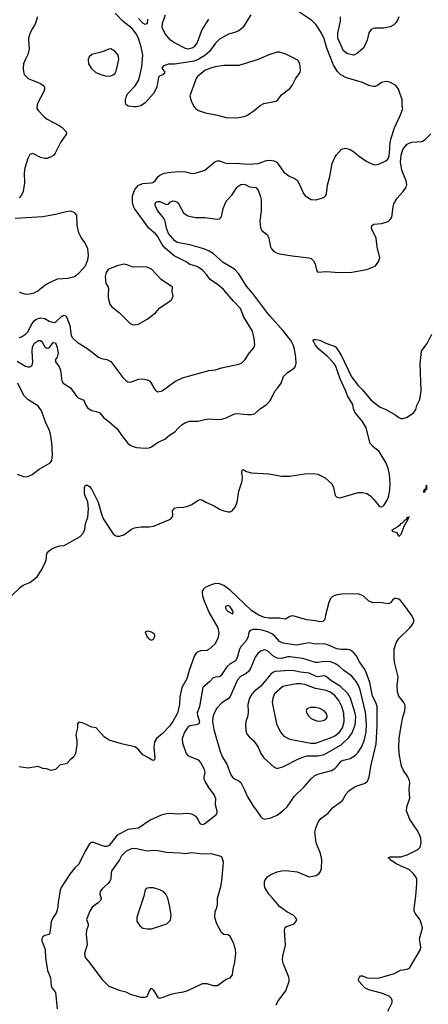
# Model space of a CAD drawing. Header units: inches. Extents: x 1473912 to 1647258, y 640388 to 773423.
# Tile 107 of 256: x 1513754 to 1517587, y 703534 to 712784. Entities that reach past the tile are written whole.
import ezdxf

# ---------------------------------------------------------------- set-up
doc = ezdxf.new("R2010")
doc.units = ezdxf.units.IN
doc.header["$MEASUREMENT"] = 0
doc.layers.add('B5710', color=7, linetype='Continuous')
doc.layers.add('B5711', color=7, linetype='Continuous')

msp = doc.modelspace()

# ---------------------------------------------------------------- linework, layer by layer
at = {"layer": 'B5710', "color": 5}
for points, elevation in [([(1513730, 709574.7), (1513809.4, 709529.4), (1513830, 709522.4), (1513850, 709521.5), (1513867.9, 709532.1), (1513876.5, 709563.5), (1513869.5, 709670), (1513874.4, 709710), (1513894.2, 709745.8), (1513930, 709770.1), (1513950, 709770.2), (1513961.1, 709761.1), (1513990, 709710.4), (1514010, 709696.5), (1514030, 709702), (1514069.5, 709750.5), (1514090, 709747.1), (1514105.7, 709705.7), (1514115.9, 709650), (1514106.1, 709613.9), (1514091, 709590), (1514091.3, 709570), (1514122.8, 709522.8), (1514136.8, 709490), (1514149.2, 709390), (1514161.1, 709370), (1514230, 709326), (1514286.7, 709246.7), (1514303.7, 709230), (1514355.5, 709210), (1514370, 709167.3), (1514390, 709136.4), (1514430, 709112.4), (1514470, 709104.4), (1514506.8, 709090), (1514542.6, 709042.6), (1514590, 709010.4), (1514670, 708941.3), (1514710, 708879.1), (1514766, 708810), (1514790, 708788.2), (1514810, 708777.1), (1514850, 708765.5), (1514930, 708759.1), (1514970, 708762.8), (1514989.5, 708770.5), (1515047.6, 708812.4), (1515117, 708843), (1515160.7, 708879.3), (1515210, 708910.6), (1515244.2, 708950), (1515279.4, 708980.6), (1515310, 708999.6), (1515347, 709013), (1515430, 709012.7), (1515490, 709029), (1515530, 709034.3), (1515610, 709027.2), (1515650, 709030.3), (1515690, 709042), (1515770, 709081.3), (1515790, 709084.9), (1515890, 709073.4), (1515930, 709073.7), (1515957.7, 709082.3), (1516010, 709127.7), (1516070, 709167.7), (1516099.4, 709200.6), (1516110, 709214.8), (1516146.6, 709293.4), (1516176.1, 709323.9), (1516207.3, 709370), (1516228.2, 709431.8), (1516266.6, 709470), (1516328.5, 709511.5), (1516342.4, 709530), (1516346.9, 709553.1), (1516343.5, 709610), (1516331.7, 709690), (1516320.3, 709730), (1516296.8, 709770), (1516230, 709856.8), (1516103.4, 710000)], 720), ([(1513750, 709798.7), (1513770, 709803.7), (1513810, 709830.2), (1513830, 709852.7), (1513870.6, 709930), (1513890, 709955.9), (1513910, 709970.2), (1513950, 709983), (1513990, 709977.5), (1514030, 709952.2), (1514070, 709939.1), (1514090, 709942.3), (1514150, 709999.3), (1514151.8, 710000)], 740), ([(1514189, 710000), (1514190, 709999.6), (1514223.8, 709910), (1514237.2, 709817.2), (1514250, 709796.3), (1514293.2, 709753.2), (1514392.1, 709692.1), (1514492.5, 709612.5), (1514521.3, 709601.3), (1514570, 709593), (1514610, 709573), (1514722.2, 709422.2), (1514750, 709393.4), (1514770, 709382), (1514790, 709379.1), (1514871.9, 709408.1), (1514910, 709410.6), (1514950, 709402), (1514970.3, 709390.3), (1514988.7, 709368.7), (1515020.7, 709310), (1515030, 709298.8), (1515050, 709287.3), (1515090, 709297.3), (1515210, 709384.9), (1515282, 709418), (1515530, 709486.8), (1515590, 709494.8), (1515647.2, 709512.8), (1515810, 709547.7), (1515838.3, 709561.7), (1515870, 709590.8), (1515907.3, 709650), (1515950, 709702), (1515961.3, 709730), (1515953.7, 709790), (1515937.1, 709857.1), (1515854.9, 709994.9), (1515853, 710000)], 740), ([(1514720.6, 710000), (1514790, 709930.6), (1514810, 709920.5), (1514830, 709918), (1514870, 709924), (1514950, 709970.8), (1514989, 710000)], 760), ([(1513670, 707364.7), (1513763.8, 707456.2), (1513787.9, 707472.1), (1513850, 707496.3), (1513918.3, 707550), (1513956.9, 707610), (1513990, 707676.3), (1514001.5, 707710), (1514008.4, 707770), (1514027.3, 707790), (1514050, 707808.4), (1514091, 707829), (1514130, 707840.3), (1514170, 707845.3), (1514320.9, 707930), (1514350, 707960.5), (1514364.5, 707995.5), (1514371, 708050), (1514393.5, 708106.5), (1514399.8, 708190), (1514394.2, 708254.2), (1514368.2, 708310), (1514363.5, 708330), (1514361.6, 708390), (1514370, 708412), (1514390, 708410.8), (1514410, 708399.1), (1514430, 708370.8), (1514490.2, 708250), (1514523.2, 708130), (1514540.8, 708090), (1514630, 707954.4), (1514650, 707937.6), (1514670, 707931.7), (1514690, 707932.6), (1514730, 707944.7), (1514803.2, 707996.8), (1514830, 708008.5), (1514890, 708019.8), (1514970, 708019.8), (1515010, 708024.7), (1515167.8, 708090), (1515186, 708110), (1515189.8, 708130), (1515188.4, 708170), (1515206.2, 708193.8), (1515230, 708199.8), (1515290, 708202.7), (1515330, 708213.1), (1515370, 708230.8), (1515430, 708269.5), (1515450, 708275), (1515470, 708270.9), (1515508.1, 708248.1), (1515577.7, 708217.7), (1515630, 708184.3), (1515670, 708168.7), (1515710, 708160.6), (1515730, 708161.6), (1515747.6, 708170), (1515776.1, 708203.9), (1515794.4, 708250), (1515810, 708356), (1515839.8, 708450), (1515843.1, 708490), (1515839.6, 708530), (1515842.7, 708550), (1515850, 708557.3), (1515880.5, 708540.5), (1515930, 708525.5), (1516090, 708516.5), (1516210, 708496.6), (1516290, 708496.3), (1516430, 708517.8), (1516510, 708519), (1516550, 708513.4), (1516618.5, 708478.5), (1516652.7, 708452.7), (1516682, 708422), (1516698.7, 708390), (1516713, 708313), (1516730, 708299.1), (1516750, 708292.7), (1516770, 708295.3), (1516930, 708340.7), (1516970, 708343.2), (1517010, 708331.3), (1517046.4, 708310), (1517077.8, 708277.8), (1517130, 708210.4), (1517150, 708207), (1517170, 708221.3), (1517200.3, 708270), (1517215.9, 708310), (1517227.1, 708370), (1517229.8, 708430.2), (1517222.4, 708510), (1517210, 708569.4), (1517190, 708625.1), (1517127.2, 708727.2), (1517069.8, 708769.8), (1517043.6, 708803.6), (1517003.9, 708950), (1516970, 709009.6), (1516897.4, 709097.4), (1516886.9, 709126.9), (1516880.6, 709170), (1516830, 709249.7), (1516814.3, 709294.3), (1516761.6, 709410), (1516715.8, 709535.8), (1516699.6, 709559.6), (1516641.2, 709621.2), (1516560.9, 709690), (1516527.3, 709730), (1516522.6, 709742.6), (1516512.7, 709750), (1516506.3, 709773.7), (1516510, 709778), (1516530, 709779.1), (1516570, 709773.7), (1516625.1, 709745.1), (1516713.1, 709713.1), (1516730, 709695.3), (1516770.7, 709630.7), (1516868, 709428), (1516928.1, 709348.1), (1516966.9, 709310), (1517050, 709211.5), (1517130, 709146.2), (1517190, 709122.8), (1517274, 709074), (1517310, 709046.3), (1517330, 709037.3), (1517350, 709036.2), (1517390, 709050.2), (1517450, 709092), (1517470, 709120.5), (1517481, 709159), (1517504.9, 709210), (1517512.6, 709232.6), (1517520.3, 709299.7), (1517509.9, 709549.9), (1517524.8, 709670), (1517534.8, 709690), (1517576.9, 709743.1), (1517619.8, 709830)], 680), ([(1513730, 708513), (1513790, 708492.7), (1513810, 708490.5), (1513830, 708493), (1513870, 708512.4), (1513937.4, 708562.7), (1514038.6, 708621.4), (1514056.6, 708643.4), (1514062.5, 708697.5), (1514054.8, 708810), (1514042.6, 708890), (1514031.2, 708930), (1513997.9, 708997.9), (1513958, 709110), (1513929.8, 709150), (1513905.1, 709170), (1513833.1, 709213.1), (1513792, 709252), (1513735.8, 709370)], 720), ([(1517209.5, 703470), (1517249.6, 703550.4), (1517249.6, 703570), (1517240.5, 703590), (1517221.6, 703610), (1517150, 703639.9), (1517030, 703668.2), (1516992.4, 703690), (1516934.5, 703750), (1516934, 703770), (1516941.6, 703790), (1516950, 703800.5), (1516970, 703801.3), (1517005.1, 703785.1), (1517030, 703779.3), (1517130, 703782), (1517270, 703822), (1517325.6, 703854.4), (1517390, 703864.9), (1517410, 703874.4), (1517514.2, 704050), (1517516.8, 704070), (1517506, 704150), (1517531.9, 704250), (1517524.5, 704290), (1517507.9, 704330), (1517463.5, 704390), (1517455.1, 704410), (1517454, 704434), (1517471.4, 704550), (1517480.2, 704670), (1517479.5, 704710), (1517472.2, 704730), (1517450, 704760.4), (1517410, 704797.4), (1517293.7, 704850), (1517229.8, 704890), (1517222.6, 704902.6), (1517209.8, 704910), (1517230, 704919), (1517330, 704917.7), (1517390, 704936.5), (1517490.5, 704989.5), (1517509.9, 705010.1), (1517521.1, 705050), (1517518.6, 705090), (1517505.6, 705130), (1517484.1, 705170), (1517413.7, 705270), (1517383.5, 705350), (1517384.9, 705390), (1517415.4, 705470), (1517409.6, 705549.6), (1517415.3, 705615.3), (1517412.4, 705632.4), (1517395.8, 705670), (1517353.4, 705730), (1517335.3, 705770), (1517314, 705890), (1517310.9, 705950), (1517315.4, 706030), (1517333.7, 706150), (1517349.4, 706230.6), (1517366.5, 706290), (1517369.8, 706330), (1517367, 706350), (1517357.7, 706370), (1517311.9, 706430), (1517297.8, 706470), (1517295.1, 706524.9), (1517304.2, 706610), (1517270.8, 706749.2), (1517266.5, 706790), (1517268.9, 706870), (1517285, 706930), (1517309.9, 706970.1), (1517414, 707070), (1517438.8, 707101.2), (1517451.8, 707130), (1517451.5, 707150), (1517431.2, 707190), (1517359.4, 707290), (1517330, 707323.5), (1517310, 707338.9), (1517290, 707347.6), (1517270, 707346.9), (1517250.3, 707330), (1517234, 707306), (1517210, 707295.1), (1517130, 707308.1), (1517070, 707306.5), (1517030, 707322.2), (1516976.5, 707370), (1516930, 707390.9), (1516772.4, 707387.6), (1516730, 707380.2), (1516690, 707364.3), (1516670, 707345.5), (1516653.2, 707310), (1516621.7, 707190), (1516617.6, 707150), (1516596.6, 707130), (1516570, 707126), (1516530, 707136.9), (1516446.8, 707146.8), (1516330, 707180.7), (1516310, 707182.3), (1516290, 707176.7), (1516247.2, 707152.8), (1516190, 707161.2), (1516090, 707161.6), (1516050, 707167.9), (1515996.9, 707190), (1515931.7, 707230), (1515730, 707425.6), (1515670, 707468.8), (1515630, 707483.6), (1515590, 707486.6), (1515550, 707475.6), (1515495, 707450), (1515476.3, 707430), (1515467, 707410), (1515468.6, 707370), (1515481.3, 707330), (1515532.6, 707210), (1515611.6, 707070), (1515621.6, 707021.6), (1515612.4, 706970), (1515583.4, 706916.6), (1515530.8, 706869.2), (1515510, 706859), (1515450, 706854.3), (1515430, 706846.1), (1515408.9, 706831.1), (1515393, 706810), (1515342.9, 706670), (1515322, 706590), (1515276.6, 706510), (1515256.5, 706423.5), (1515254.2, 706350), (1515233.3, 706270), (1515190, 706191.1), (1515162.1, 706150), (1515090, 706073.8), (1515038.2, 706030), (1515019.7, 706000.3), (1515012.4, 705950), (1515023.1, 705850), (1515018, 705830), (1515010, 705822.9), (1514990, 705829.8), (1514967.5, 705847.5), (1514910, 705878.4), (1514864.6, 705930), (1514833.2, 705953.2), (1514710, 705980.2), (1514594.7, 706014.7), (1514547.1, 706047.1), (1514470, 706131.6), (1514430, 706137.2), (1514350, 706175.6), (1514310, 706184), (1514296, 706170), (1514296.3, 706130), (1514282, 706070), (1514290.4, 706010), (1514290.5, 705970), (1514279.1, 705890), (1514262, 705858), (1514226, 705830), (1514200.4, 705799.6), (1514188.4, 705791.6), (1514130, 705781.2), (1514090, 705741.2), (1514050.6, 705729.4), (1514006.8, 705746.8), (1513970, 705749.3), (1513927, 705767), (1513830, 705753.6), (1513750, 705765.6)], 680), ([(1516160.9, 703530), (1516183.7, 703570), (1516250, 703661), (1516281.6, 703750), (1516282.9, 703770), (1516277.6, 703790), (1516229.6, 703910), (1516219.6, 703950), (1516222.9, 703990), (1516247.2, 704087.2), (1516237, 704230), (1516246, 704254), (1516256.6, 704263.4), (1516330, 704291), (1516345.2, 704310), (1516353.2, 704330), (1516342.7, 704350), (1516319.3, 704370), (1516261.7, 704401.7), (1516192.8, 704452.8), (1516130, 704527.8), (1516090, 704567), (1516055.1, 704630), (1516050, 704648.7), (1516051.3, 704688.7), (1516056.6, 704703.4), (1516078.4, 704730), (1516110, 704753.7), (1516170, 704778.9), (1516210, 704788.9), (1516254, 704790), (1516358, 704778), (1516470, 704732.7), (1516490, 704733), (1516534.8, 704745.2), (1516560.2, 704759.8), (1516577.2, 704782.8), (1516587, 704810), (1516587.3, 704890), (1516574.8, 704950), (1516534.5, 705050), (1516522.8, 705150), (1516531.7, 705190), (1516554.4, 705245.6), (1516580.7, 705279.3), (1516649.5, 705330), (1516690, 705378), (1516781.2, 705450), (1516816.9, 705510), (1516841.6, 705538.4), (1516901.2, 705578.8), (1516996, 705610), (1517017, 705630), (1517032.6, 705667.4), (1517047.4, 705767.4), (1517098.4, 705981.6), (1517107, 706150), (1517107.6, 706330), (1517094.9, 706370), (1517063, 706430), (1517038.5, 706558.5), (1517001.4, 706661.4), (1516986.1, 706690), (1516942, 706750), (1516910, 706811.6), (1516890, 706836.3), (1516870, 706851.8), (1516850, 706863.6), (1516830, 706868.2), (1516773.8, 706866.2), (1516730, 706872), (1516650, 706907.6), (1516610, 706919.8), (1516530, 706915.6), (1516469.9, 706929.9), (1516350, 706906.4), (1516225.8, 706925.8), (1516190, 706941.8), (1516150, 706990.6), (1516125.5, 707010), (1516087.6, 707030), (1516030, 707047.5), (1515985.3, 707054.7), (1515945.5, 707054.5), (1515915.9, 707044.1), (1515904.9, 707030), (1515897.1, 706990), (1515879.8, 706950), (1515828, 706892), (1515816.3, 706870), (1515794.3, 706790), (1515778.4, 706761.6), (1515727.9, 706732.1), (1515696.1, 706703.9), (1515641.6, 706618.4), (1515630, 706610.8), (1515590, 706608.6), (1515570, 706602), (1515535.5, 706564.5), (1515472.7, 706510), (1515440.7, 706330), (1515419.8, 706270), (1515420.8, 706250), (1515440.1, 706190), (1515433.9, 706170), (1515410, 706158.7), (1515350.1, 706149.9), (1515330, 706137.7), (1515300.9, 706090), (1515278.6, 706030), (1515280.2, 705990), (1515315.6, 705890), (1515330, 705872), (1515343.5, 705863.5), (1515429.4, 705829.4), (1515450, 705806.7), (1515481.6, 705750), (1515490.2, 705710), (1515481.8, 705670), (1515482.4, 705650), (1515490.2, 705630), (1515526.5, 705570), (1515579.7, 705499.7), (1515590.8, 705470.8), (1515589.4, 705410), (1515603.2, 705350), (1515602.2, 705330), (1515591.9, 705308.1), (1515491.6, 705228.4), (1515470, 705221), (1515447.7, 705230), (1515429.9, 705270), (1515410, 705298.4), (1515370, 705320.9), (1515330, 705325.7), (1515238.9, 705318.9), (1515170, 705326.6), (1515130, 705324.7), (1515082.8, 705310), (1514977.8, 705262.2), (1514870.2, 705189.8), (1514770, 705174.8), (1514700.3, 705139.7), (1514670, 705121.7), (1514593.2, 705026.8), (1514570, 705015.1), (1514550, 705016.5), (1514447.5, 705052.5), (1514426.4, 705053.6), (1514410, 705041.2), (1514367.8, 704972.2), (1514308.5, 704851.5), (1514270, 704815.1), (1514224.9, 704755.1), (1514144.4, 704630), (1514135.1, 704604.9), (1514114, 704490), (1514109, 704430), (1514096, 704390), (1514067.2, 704350), (1514050.2, 704309.8), (1514035.6, 704204.4), (1514030, 704189.7), (1513990, 704179.7), (1513971.5, 704168.5), (1513962.3, 704150), (1513960.9, 704130), (1513991.7, 704050), (1513995.3, 703970), (1514015.8, 703850), (1514043.6, 703783.6), (1514048, 703708), (1514053.7, 703693.7), (1514090, 703644.7), (1514106, 703490)], 720)]:
    msp.add_lwpolyline(points, dxfattribs=dict(at, elevation=elevation))
for points, elevation in [([(1517550, 708339.3), (1517544.4, 708344.4), (1517550, 708370.4), (1517569.2, 708370.8), (1517566.6, 708386.6), (1517571, 708411), (1517570.2, 708370), (1517551.3, 708368.7), (1517557.1, 708357.1)], 660), ([(1517310, 707929), (1517297.7, 707957.7), (1517286.4, 707966.4), (1517254, 707974), (1517249.7, 707990), (1517300.1, 708019.9), (1517306.6, 708030), (1517322.7, 708037.3), (1517332.3, 708050), (1517344.2, 708055.8), (1517370, 708084.9), (1517375.5, 708084.5), (1517385.6, 708094.4), (1517390, 708111.4), (1517410, 708112), (1517399.6, 708100.4), (1517390, 708074), (1517386.4, 708073.6), (1517358.3, 708021.7), (1517330, 707946.6)], 660), ([(1515710, 707279), (1515690, 707275.6), (1515684.6, 707270), (1515684.4, 707255.6), (1515690, 707241.6), (1515710, 707223.2), (1515750, 707203.1), (1515756.9, 707210), (1515752.9, 707230), (1515730, 707268.7)], 720), ([(1514950, 707040.5), (1514930, 707034), (1514947.3, 706990), (1514970, 706963.5), (1514990, 706956.2), (1515010, 706965.5), (1515021.2, 706990), (1515017.6, 707010), (1515010, 707017.2), (1514991.2, 707030), (1514970, 707036.5)], 680), ([(1516050, 706862.5), (1516012.2, 706850), (1515986.7, 706830), (1515964.7, 706795.3), (1515918.6, 706690), (1515900.8, 706659.2), (1515879, 706641), (1515825.3, 706614.7), (1515797.7, 706582.3), (1515730, 706426), (1515710, 706405.1), (1515650, 706364.8), (1515604, 706316), (1515578.6, 706270), (1515567.2, 706230), (1515562.6, 706190), (1515574.1, 706114.1), (1515634, 705910), (1515657, 705857), (1515698.7, 705790), (1515734.9, 705690), (1515750, 705667.3), (1515770, 705650.6), (1515810, 705633), (1515830, 705617.3), (1515864.6, 705550), (1515888.1, 705488.1), (1515950, 705384.7), (1515970, 705364.7), (1516015.2, 705295.2), (1516030, 705281), (1516050, 705274), (1516110, 705286), (1516170, 705312.2), (1516230, 705356.3), (1516262, 705390), (1516332.3, 705490), (1516424.2, 705575.8), (1516487.9, 705652.1), (1516520.3, 705679.7), (1516550, 705694.4), (1516678.4, 705730), (1516710, 705749), (1516730, 705767.7), (1516770, 705816.5), (1516791.6, 705828.4), (1516855.6, 705844.4), (1516905.2, 705874.8), (1516930, 705903.6), (1516959.8, 705950), (1516986.4, 706010), (1517005.9, 706090), (1517008.9, 706170), (1516997.1, 706277.1), (1516947.5, 706487.5), (1516933.2, 706530), (1516910, 706566.6), (1516870, 706615.6), (1516791.8, 706671.8), (1516750, 706710.8), (1516710, 706736.8), (1516670, 706750.5), (1516610, 706753.2), (1516550, 706743.8), (1516530, 706745.3), (1516410, 706782.7), (1516290, 706797.9), (1516270, 706797.7), (1516210, 706783.9), (1516170, 706786.7), (1516128.5, 706808.5), (1516090, 706845), (1516070, 706858)], 740), ([(1516290, 706668.8), (1516150, 706659.4), (1516129, 706651), (1516110, 706635.3), (1516016.8, 706523.2), (1515950.6, 706469.4), (1515932.2, 706447.8), (1515910.9, 706410), (1515894.1, 706350), (1515898, 706282), (1515895.1, 706244.9), (1515877, 706190), (1515871.8, 706150), (1515879.5, 706090), (1515887.9, 706067.9), (1515910, 706042), (1515950.4, 706010), (1515990.4, 705950), (1516017.1, 705890), (1516043.8, 705850), (1516140.8, 705760.8), (1516170, 705750.3), (1516230, 705769), (1516363.6, 705836.4), (1516430, 705862), (1516450, 705866.6), (1516550, 705867.9), (1516610, 705882), (1516770, 705970.8), (1516841, 706039), (1516874.7, 706085.3), (1516899.9, 706160.1), (1516906.9, 706230), (1516901.8, 706270), (1516858.7, 706410), (1516832.6, 706452.6), (1516762.2, 706522.2), (1516674.4, 706574.4), (1516630, 706613.8), (1516610, 706618.7), (1516550, 706610.5), (1516530, 706615), (1516470, 706644.2), (1516390, 706654.1), (1516330, 706667.3)], 760), ([(1516390, 706544.7), (1516350, 706543.6), (1516250, 706527), (1516221.7, 706518.3), (1516145.5, 706450), (1516127.7, 706410), (1516122.3, 706370), (1516164.9, 706170), (1516202.3, 706090), (1516233.2, 706053.2), (1516290, 706023.2), (1516486.8, 705986.8), (1516530, 705986.9), (1516670, 706036.9), (1516710, 706056.4), (1516751.8, 706088.2), (1516783.7, 706130), (1516797.7, 706190), (1516794.9, 706270), (1516776.9, 706330), (1516748.1, 706388.1), (1516710, 706435.4), (1516667.3, 706467.3), (1516630, 706481.1), (1516530, 706502), (1516430, 706537.9)], 780), ([(1516477.8, 706322.2), (1516448.7, 706310), (1516443.1, 706290), (1516448.6, 706270), (1516463.5, 706243.5), (1516490, 706218.1), (1516521.8, 706201.8), (1516550, 706194.4), (1516584.6, 706195.4), (1516610, 706203.4), (1516630, 706217.1), (1516638.2, 706230), (1516638.3, 706241.7), (1516629.4, 706270), (1516610, 706290.8), (1516571.5, 706311.5), (1516530, 706320.6)], 820), ([(1514810, 704996.2), (1514750, 704970.8), (1514710.3, 704930), (1514689.3, 704890.7), (1514618, 704790), (1514611.3, 704770), (1514607.6, 704710), (1514600.9, 704690), (1514584.9, 704670), (1514530, 704622.9), (1514510, 704593.2), (1514507.2, 704570), (1514519.3, 704530), (1514512.7, 704510), (1514490, 704487.6), (1514433.1, 704446.9), (1514411.6, 704410), (1514381.5, 704330), (1514395.3, 704290), (1514395.3, 704270), (1514380.3, 704230), (1514378.4, 704190), (1514386.2, 704093.8), (1514363, 704010), (1514363.8, 703990), (1514370.5, 703970), (1514416.1, 703916.1), (1514525.5, 703770), (1514590, 703704), (1514686.6, 703666.6), (1514750, 703650.5), (1514791.3, 703630), (1514890, 703600.5), (1514930, 703602), (1514950, 703607.7), (1514973.6, 703666.4), (1514990, 703686.8), (1515010, 703667.7), (1515050, 703597.3), (1515070, 703590.7), (1515110, 703603.8), (1515171.4, 703628.6), (1515230, 703642.4), (1515290, 703650.3), (1515330, 703662), (1515470, 703728), (1515510, 703728), (1515570, 703710.7), (1515610, 703710.8), (1515690, 703770.8), (1515730, 703782.8), (1515752, 703810), (1515756, 703864), (1515772.3, 703930), (1515781.2, 704010), (1515779.3, 704050), (1515759.3, 704110), (1515729, 704170), (1515710, 704185.2), (1515669.2, 704189.2), (1515648.9, 704208.9), (1515604, 704290), (1515584, 704350), (1515589.2, 704410), (1515599, 704430), (1515608.9, 704471.1), (1515609.2, 704530), (1515640.2, 704639.8), (1515650, 704694), (1515665.2, 704870), (1515661.2, 704890), (1515650, 704918), (1515643.1, 704923.1), (1515550, 704948.7), (1515474.4, 704945.6), (1515370, 704958), (1515310, 704947), (1515254.9, 704954.9), (1515130, 704960.5), (1515050, 704975.8), (1515010, 704977.3), (1514950, 704971), (1514850, 704995.5)], 740), ([(1514970.5, 704629.5), (1514950, 704625.2), (1514930.5, 704609.5), (1514917.6, 704550), (1514858, 704370), (1514853.4, 704350), (1514854.4, 704314.4), (1514880.7, 704270), (1514910, 704250.6), (1514950, 704241.6), (1514990, 704243.8), (1515135.3, 704290), (1515170, 704324.7), (1515176.2, 704370), (1515163, 704450), (1515142.4, 704530), (1515126.6, 704570), (1515106, 704590), (1515069, 704610), (1515010, 704627.3)], 760)]:
    msp.add_lwpolyline(points, close=True, dxfattribs=dict(at, elevation=elevation))
at = {"layer": 'B5711', "color": 5}
for points, elevation in [([(1515921.6, 712830), (1515886.5, 712770), (1515850, 712715.1), (1515830, 712693.3), (1515810, 712678.9), (1515770, 712662), (1515712, 712648), (1515630, 712599.8), (1515590, 712563.5), (1515533.8, 712486.2), (1515491.5, 712448.5), (1515430, 712410.3), (1515390, 712392.8), (1515210, 712366), (1515150, 712365.7), (1515103, 712350), (1515087.9, 712330), (1515115.2, 712290), (1515099.5, 712270), (1515065.2, 712254.8), (1515055.8, 712244.2), (1515039.6, 712150), (1515008.8, 712090), (1514930, 712001.3), (1514890, 711975.6), (1514850, 711966), (1514830, 711966), (1514771.9, 711971.9), (1514760.1, 711980.1), (1514749.6, 711990), (1514745.6, 712010), (1514747.8, 712030), (1514757.6, 712070), (1514767.8, 712090), (1514838.4, 712161.6), (1514868, 712212), (1514882.3, 712257.7), (1514899, 712341), (1514909.9, 712450), (1514893.6, 712530), (1514870, 712605.7), (1514850, 712647.7), (1514810, 712701.8), (1514726.3, 712766.3), (1514650, 712844.8)], 740), ([(1515853, 710000), (1515826.6, 710070), (1515760, 710140), (1515667, 710250), (1515618.4, 710290), (1515541.5, 710341.5), (1515507.4, 710390), (1515470, 710431.1), (1515430, 710458.3), (1515408.6, 710468.6), (1515350, 710485.1), (1515316.2, 710510), (1515204.4, 710564.4), (1515117.7, 710637.7), (1515090.5, 710670.5), (1515046.2, 710750), (1515030, 710769.7), (1514965.6, 710825.6), (1514830, 711009.7), (1514820.7, 711030), (1514813, 711070), (1514811.4, 711130), (1514834.6, 711190), (1514870, 711228), (1514910, 711243.9), (1514988, 711250), (1515004.4, 711255.6), (1515024.5, 711270), (1515053.3, 711310), (1515070, 711324.2), (1515110, 711342.2), (1515172.9, 711352.9), (1515250, 711357), (1515310, 711354.4), (1515370, 711338), (1515398.9, 711341.1), (1515489.6, 711370.4), (1515585.2, 711450), (1515610, 711457.1), (1515630, 711456.4), (1515678, 711438), (1515707, 711433), (1515784.4, 711435.6), (1515890, 711426), (1515990, 711432), (1516070, 711460.9), (1516110, 711464.9), (1516139.3, 711459.3), (1516166, 711446), (1516232.5, 711352.5), (1516290, 711310.8), (1516330, 711296), (1516355.9, 711275.9), (1516382.8, 711230), (1516416, 711150), (1516431.3, 711130), (1516490, 711096), (1516531.1, 711091.1), (1516590, 711106), (1516610, 711116), (1516626.3, 711133.7), (1516632.3, 711150), (1516640.7, 711230), (1516662.4, 711310), (1516685.6, 711434.4), (1516709.6, 711490), (1516725.6, 711514.4), (1516773.8, 711566.2), (1516810, 711577.3), (1516848, 711568), (1516885.2, 711545.2), (1516930, 711507.3), (1517010, 711450.7), (1517070, 711423), (1517090, 711420.5), (1517130, 711430.4), (1517190, 711456.5), (1517206, 711470), (1517216.4, 711490), (1517224.5, 711530), (1517231.2, 711628.8), (1517238.8, 711670), (1517270.9, 711769.1), (1517327.3, 711890), (1517348.9, 711948.9), (1517342.7, 711970), (1517340.9, 712030), (1517309.3, 712130), (1517284.1, 712164.1), (1517234.2, 712194.2), (1517210, 712201.2), (1517190, 712202.7), (1517150, 712195.1), (1517110, 712165.2), (1517090, 712157.2), (1517070, 712157.2), (1517030, 712166), (1516970, 712192.3), (1516818.8, 712238.8), (1516766.1, 712266.1), (1516736.6, 712296.6), (1516697.2, 712357.2), (1516637.1, 712517.1), (1516610, 712602.7), (1516582.2, 712662.2), (1516536.4, 712736.4), (1516495.6, 712775.6), (1516364.4, 712864.4)], 740), ([(1515524.6, 712790), (1515463.5, 712690), (1515418.7, 712570), (1515390.4, 712530), (1515370, 712516.9), (1515331.5, 712508.5), (1515310, 712514.3), (1515206.4, 712566.4), (1515170.4, 712590.4), (1515118.2, 712650), (1515092, 712710), (1515093.3, 712750), (1515121, 712830)], 720), ([(1513920.4, 712810), (1513898, 712742), (1513870, 712697.2), (1513850.4, 712650), (1513837.1, 712610), (1513835.5, 712590), (1513844, 712510), (1513840.7, 712490), (1513830, 712455.3), (1513806.9, 712413.1), (1513790.6, 712370), (1513786, 712330), (1513790, 712294), (1513794.8, 712270), (1513834.8, 712230), (1513950, 712183), (1513970.7, 712170), (1513987.3, 712150), (1513987.7, 712130), (1513982, 712110), (1513917.3, 711990), (1513914.8, 711950), (1513927.3, 711930), (1513984, 711870), (1514010.3, 711850.3), (1514124, 711790), (1514153.4, 711770), (1514190.4, 711730), (1514192.7, 711710), (1514138, 711630), (1514087.3, 711530), (1514070, 711509.3), (1514050, 711496), (1514010, 711480.9), (1513990, 711480.9), (1513950, 711489.6), (1513890, 711522), (1513870, 711526.6), (1513850, 711516), (1513830, 711479), (1513801.3, 711390), (1513795.6, 711344.4), (1513797.7, 711250), (1513786.5, 711170), (1513770, 711135.6), (1513748.8, 711110)], 740), ([(1514953.1, 712790), (1514950, 712748.7), (1514930, 712739.3), (1514910, 712751.8), (1514870, 712794)], 720), ([(1517310.2, 712810), (1517299.5, 712780.5), (1517284.1, 712755.9), (1517263.8, 712736.2), (1517230, 712716.8), (1517170, 712704.1), (1517090, 712704.2), (1517070, 712700.4), (1517050, 712689.7), (1517030, 712659.5), (1517013.4, 712590), (1516990, 712535.8), (1516970, 712511.1), (1516923, 712470), (1516890, 712449.7), (1516830, 712463.5), (1516790.6, 712490.6), (1516737.5, 712610), (1516737.5, 712657.5), (1516762.4, 712770), (1516764.7, 712810)], 720), ([(1516103.4, 710000), (1516083, 710023), (1515941.6, 710210), (1515881.4, 710281.4), (1515810, 710395.9), (1515770, 710440.2), (1515664.2, 710504.2), (1515570, 710588), (1515531.1, 710610), (1515480.5, 710630), (1515350.1, 710669.9), (1515230, 710689.9), (1515210, 710704.8), (1515150, 710775.1), (1515130, 710826.6), (1515117.3, 710890), (1515103.4, 710923.4), (1515050, 710986.6), (1515027.8, 711030), (1515023.7, 711050), (1515031.5, 711068.5), (1515050, 711077.1), (1515070, 711074.6), (1515131, 711049), (1515150, 711050.5), (1515170, 711072.4), (1515190, 711081.3), (1515210, 711080.3), (1515230.2, 711070.2), (1515248.5, 711050), (1515289.4, 710969.4), (1515330, 710941.2), (1515404, 710924), (1515490, 710925.5), (1515610, 710908.6), (1515630, 710914), (1515648.9, 710931.1), (1515662.7, 711010), (1515690, 711080.5), (1515743.6, 711136.4), (1515790, 711207.4), (1515801.7, 711218.3), (1515830, 711235.2), (1515850, 711238.4), (1515870, 711235), (1515910, 711213.4), (1515970, 711206.4), (1515990, 711182), (1516011.1, 711130), (1516019.7, 711090), (1516018.4, 710990), (1516006.3, 710890), (1516012.4, 710830), (1516024.9, 710804.9), (1516070.6, 710770), (1516078.9, 710758.9), (1516092.2, 710730), (1516108.4, 710650), (1516117.1, 710630), (1516136.3, 710610), (1516170, 710590.4), (1516190, 710585.3), (1516310, 710565.3), (1516466.6, 710546.6), (1516490, 710539.3), (1516510, 710519.1), (1516526.4, 710490), (1516539.1, 710430), (1516550.8, 710410.8), (1516630, 710418.7), (1516751.3, 710408.7), (1516870, 710412.2), (1517010, 710437.3), (1517090, 710467.3), (1517121.2, 710510), (1517134, 710550), (1517107, 710647), (1517097, 710730), (1517059.5, 710810), (1517055.1, 710830), (1517057.2, 710850), (1517077.5, 710862.5), (1517149.6, 710870.4), (1517210, 710887.7), (1517231.5, 710908.5), (1517244.5, 710930), (1517249.7, 710950.3), (1517256.8, 711030), (1517264.7, 711055.3), (1517294.3, 711105.7), (1517352, 711170), (1517380.9, 711210), (1517385, 711235), (1517380.7, 711270), (1517338.2, 711370), (1517326.4, 711450), (1517331.7, 711510), (1517350, 711563), (1517370, 711594), (1517390, 711613.4), (1517430, 711632.7), (1517530, 711638), (1517560.1, 711659.9), (1517610, 711713)], 720), ([(1513750, 710225.5), (1513770, 710216.3), (1513810, 710205.5), (1513850, 710207.3), (1513890, 710219.1), (1513924.4, 710235.6), (1513989.3, 710290), (1514021.2, 710310), (1514110, 710350.4), (1514210, 710355.5), (1514267.5, 710372.5), (1514310, 710404), (1514372.7, 710470), (1514392.1, 710527.9), (1514399.3, 710570), (1514392.7, 710630), (1514365.2, 710690), (1514330, 710739), (1514310, 710782), (1514292.7, 710850), (1514290, 710946), (1514270, 710968.7), (1514256.5, 710976.5), (1514230, 710984), (1514190, 710979.3), (1514090, 710953.2), (1513970, 710932.3), (1513710, 710915.4)], 760), ([(1514989, 710000), (1515029, 710030), (1515070, 710076), (1515174, 710150), (1515189.2, 710170), (1515193.2, 710190), (1515184, 710230), (1515188.7, 710270), (1515082.3, 710342.3), (1514990, 710439.6), (1514950, 710457.6), (1514870, 710463.6), (1514830, 710458.4), (1514810, 710460.7), (1514762, 710482), (1514730, 710485.6), (1514667.7, 710472.3), (1514595.8, 710444.2), (1514584.2, 710435.8), (1514565.5, 710410), (1514556.4, 710370), (1514562.4, 710310), (1514583, 710270), (1514588.2, 710250), (1514583.1, 710210), (1514584.9, 710170), (1514600.7, 710110), (1514616, 710090), (1514690, 710030.7), (1514720.6, 710000)], 760), ([(1514151.8, 710000), (1514170, 710007.3), (1514189, 710000)], 740)]:
    msp.add_lwpolyline(points, dxfattribs=dict(at, elevation=elevation))
at = {"layer": 'B5711', "color": 5, "elevation": 760}
for points in [[(1514610, 712509.3), (1514590, 712506.6), (1514530, 712480.9), (1514430, 712457.2), (1514404.5, 712435.5), (1514396, 712410), (1514398, 712370), (1514424.7, 712330), (1514467.5, 712287.5), (1514524.5, 712264.5), (1514570, 712254), (1514610, 712256.3), (1514630, 712265.5), (1514650, 712282.8), (1514660.1, 712299.9), (1514683.7, 712410), (1514678, 712450), (1514647.5, 712487.5)], [(1516170, 712479.3), (1516090, 712453.6), (1515991.5, 712408.5), (1515810, 712354), (1515670, 712352.8), (1515590, 712341.5), (1515542.8, 712330), (1515490, 712307.1), (1515423, 712250), (1515410.5, 712230), (1515350.7, 712070), (1515361.3, 712021.3), (1515388.5, 711968.5), (1515402.8, 711950), (1515430.4, 711930.4), (1515498, 711910), (1515610, 711886.4), (1515690, 711864.2), (1515790, 711862.3), (1515830, 711868.7), (1515870, 711876.4), (1515890, 711885.5), (1515953.2, 711930), (1516010, 711977.3), (1516044.8, 711995.2), (1516160.2, 712019.8), (1516175.3, 712030), (1516210, 712078), (1516290, 712138), (1516310, 712164.7), (1516344.1, 712235.9), (1516370, 712264.7), (1516385.2, 712290), (1516389.2, 712310.8), (1516382, 712370), (1516364.8, 712404.8), (1516250, 712459.5), (1516190, 712478)]]:
    msp.add_lwpolyline(points, close=True, dxfattribs=at)

doc.saveas('drawing.dxf')
